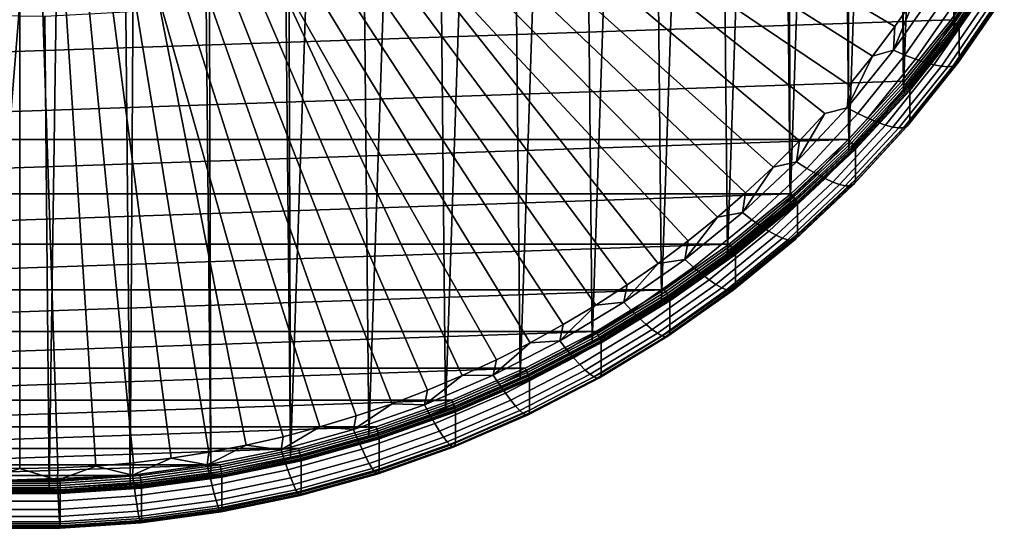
# Model space of a CAD drawing. Header units: metres. Extents: x -24 to 94, y -256 to 25.
# Tile 8 of 195: x 0 to 19, y -256 to -247. Entities that reach past the tile are written whole.
import ezdxf

# ---------------------------------------------------------------- set-up
doc = ezdxf.new("R2010")
doc.units = ezdxf.units.M
doc.layers.add('solid_10_061_003_XXX', color=7, linetype='CONTINUOUS')

msp = doc.modelspace()

# ---------------------------------------------------------------- linework, layer by layer
at = {"layer": 'solid_10_061_003_XXX'}
for points in [[(-2.590719, -255.528259, 296.36322), (-1.578935, -212.25972, 284.76944), (0.000002, -212.206146, 284.755096), (-1.012579, -255.650787, 296.396057)], [(-1.012579, -255.650787, 296.396057), (0.000002, -212.206146, 284.755096), (1.20475, -212.23732, 284.763428), (0.570582, -255.665817, 296.400085)], [(0.570582, -255.665817, 296.400085), (1.20475, -212.23732, 284.763428), (2.404723, -212.330627, 284.788452), (2.150936, -255.573273, 296.375275)], [(3.720643, -255.373596, 296.321777), (2.150936, -255.573273, 296.375275), (2.404723, -212.330627, 284.788452), (3.593129, -212.48497, 284.829803)], [(5.271901, -255.06781, 296.239838), (3.720643, -255.373596, 296.321777), (3.593129, -212.48497, 284.829803), (5.143085, -212.78154, 284.909271)], [(5.143085, -212.78154, 284.909271), (6.670398, -213.183182, 285.016876), (5.271901, -255.06781, 296.239838)], [(8.165121, -213.687698, 285.152069), (6.797029, -254.65741, 296.129883), (5.271901, -255.06781, 296.239838), (6.670398, -213.183182, 285.016876)], [(9.619234, -214.292435, 285.314117), (8.288543, -254.144424, 295.992401), (6.797029, -254.65741, 296.129883), (8.165121, -213.687698, 285.152069)], [(11.025844, -214.994507, 285.502228), (9.739044, -253.531372, 295.828156), (8.288543, -254.144424, 295.992401), (9.619234, -214.292435, 285.314117)], [(12.377852, -215.790375, 285.715485), (11.141331, -252.821304, 295.637878), (9.739044, -253.531372, 295.828156), (11.025844, -214.994507, 285.502228)], [(13.668534, -216.676102, 285.95282), (12.488405, -252.017761, 295.422577), (11.141331, -252.821304, 295.637878), (12.377852, -215.790375, 285.715485)], [(14.891498, -217.647278, 286.213043), (13.773608, -251.124756, 295.183289), (12.488405, -252.017761, 295.422577), (13.668534, -216.676102, 285.95282)], [(14.891498, -217.647278, 286.213043), (14.990636, -250.146622, 294.921204), (13.773608, -251.124756, 295.183289)], [(14.891498, -217.647278, 286.213043), (16.040741, -218.699127, 286.494873), (14.990636, -250.146622, 294.921204)], [(16.040741, -218.699127, 286.494873), (16.133495, -249.088211, 294.637604), (14.990636, -250.146622, 294.921204)], [(16.040741, -218.699127, 286.494873), (17.110594, -219.826462, 286.796936), (16.133495, -249.088211, 294.637604)], [(17.110594, -219.826462, 286.796936), (17.196487, -247.954742, 294.333893), (16.133495, -249.088211, 294.637604)], [(17.110594, -219.826462, 286.796936), (18.095722, -221.023682, 287.117737), (17.196487, -247.954742, 294.333893)], [(18.095722, -221.023682, 287.117737), (18.174276, -246.751953, 294.011597), (17.196487, -247.954742, 294.333893)], [(18.095722, -221.023682, 287.117737), (18.991241, -222.284836, 287.455658), (18.174276, -246.751953, 294.011597)], [(18.991241, -222.284836, 287.455658), (19.062046, -245.485748, 293.672333), (18.174276, -246.751953, 294.011597)], [(19.062046, -245.485748, 293.672333), (18.994102, -236.401688, 327.99057), (18.100704, -237.660675, 328.327911), (18.174276, -246.751953, 294.011597)], [(18.174276, -246.751953, 294.011597), (18.100704, -237.660675, 328.327911), (17.118069, -238.855957, 328.648193), (17.196487, -247.954742, 294.333893)], [(17.196487, -247.954742, 294.333893), (17.118069, -238.855957, 328.648193), (16.050999, -239.981674, 328.949829), (16.133495, -249.088211, 294.637604)], [(16.133495, -249.088211, 294.637604), (16.050999, -239.981674, 328.949829), (14.904696, -241.032333, 329.231354), (14.990636, -250.146622, 294.921204)], [(14.990636, -250.146622, 294.921204), (14.904696, -241.032333, 329.231354), (13.684851, -242.002701, 329.491364), (13.773608, -251.124756, 295.183289)], [(17.028967, -246.67247, 288.739288), (8.699366, -241.741165, 284.179718), (8.941035, -241.379471, 284.082794), (17.440079, -246.07814, 288.580048)], [(16.596113, -247.252289, 288.894653), (8.44193, -242.092743, 284.273926), (8.699366, -241.741165, 284.179718), (17.028967, -246.67247, 288.739288)], [(16.596113, -247.252289, 288.894653), (16.14205, -247.81691, 289.045959), (8.169387, -242.433319, 284.365173), (8.44193, -242.092743, 284.273926)], [(13.773608, -251.124756, 295.183289), (13.684851, -242.002701, 329.491364), (12.397552, -242.887939, 329.728546), (12.488405, -252.017761, 295.422577)], [(15.172725, -248.897446, 289.33548), (7.882055, -242.762497, 284.453369), (8.169387, -242.433319, 284.365173), (15.667369, -248.36554, 289.192963)], [(16.099779, -248.25351, 289.266968), (15.667369, -248.36554, 289.192963), (8.169387, -242.433319, 284.365173), (16.14205, -247.81691, 289.045959)], [(14.6588, -249.411896, 289.473328), (7.580523, -243.079605, 284.53833), (7.882055, -242.762497, 284.453369), (15.172725, -248.897446, 289.33548)], [(12.488405, -252.017761, 295.422577), (12.397552, -242.887939, 329.728546), (11.049155, -243.683701, 329.941772), (11.141331, -252.821304, 295.637878)], [(14.126286, -249.908203, 289.606323), (7.265374, -243.384018, 284.619904), (7.580523, -243.079605, 284.53833), (14.6588, -249.411896, 289.473328)], [(13.57581, -250.385818, 289.734283), (6.937086, -243.675278, 284.697937), (7.265374, -243.384018, 284.619904), (14.126286, -249.908203, 289.606323)], [(13.00799, -250.844193, 289.857117), (6.596297, -243.95282, 284.772308), (6.937086, -243.675278, 284.697937), (13.57581, -250.385818, 289.734283)], [(11.141331, -252.821304, 295.637878), (11.049155, -243.683701, 329.941772), (9.646248, -244.386078, 330.129974), (9.739044, -253.531372, 295.828156)], [(11.823246, -251.700851, 290.086639), (6.2437, -244.216064, 284.842865), (6.596297, -243.95282, 284.772308), (12.423538, -251.28273, 289.974609)], [(13.00799, -250.844193, 289.857117), (12.423538, -251.28273, 289.974609), (6.596297, -243.95282, 284.772308)], [(11.207898, -252.097992, 290.193054), (5.879714, -244.464737, 284.909485), (6.2437, -244.216064, 284.842865), (11.823246, -251.700851, 290.086639)], [(10.578287, -252.473663, 290.293732), (5.50526, -244.698166, 284.972046), (5.879714, -244.464737, 284.909485), (11.207898, -252.097992, 290.193054)], [(9.739044, -253.531372, 295.828156), (9.646248, -244.386078, 330.129974), (8.195708, -244.991638, 330.292236), (8.288543, -254.144424, 295.992401)], [(9.935214, -252.827377, 290.388489), (5.120802, -244.916092, 285.030426), (5.50526, -244.698166, 284.972046), (10.578287, -252.473663, 290.293732)], [(9.27948, -253.158691, 290.477264), (4.727083, -245.118073, 285.084534), (5.120802, -244.916092, 285.030426), (9.935214, -252.827377, 290.388489)], [(8.288543, -254.144424, 295.992401), (8.195708, -244.991638, 330.292236), (6.704743, -245.497375, 330.427765), (6.797029, -254.65741, 296.129883)], [(7.933348, -253.752502, 290.636383), (4.324988, -245.303665, 285.134277), (4.727083, -245.118073, 285.084534), (8.611908, -253.467209, 290.559937)], [(9.27948, -253.158691, 290.477264), (8.611908, -253.467209, 290.559937), (4.727083, -245.118073, 285.084534)], [(-17.166586, -247.739944, 294.069275), (18.123732, -246.541595, 293.748199), (18.991419, -245.28125, 293.410492), (-18.123768, -246.54155, 293.748169)], [(7.244679, -254.014236, 290.706512), (3.914947, -245.472656, 285.179565), (4.324988, -245.303665, 285.134277), (7.933348, -253.752502, 290.636383)], [(18.157381, -246.571091, 293.750946), (19.026875, -245.30864, 293.412659), (18.991419, -245.28125, 293.410492), (18.123732, -246.541595, 293.748199)], [(18.191774, -246.59874, 293.743042), (19.062914, -245.333908, 293.404144), (19.026875, -245.30864, 293.412659), (18.157381, -246.571091, 293.750946)], [(18.222628, -246.626282, 293.725739), (19.095245, -245.359299, 293.386261), (19.062914, -245.333908, 293.404144), (18.191774, -246.59874, 293.743042)], [(18.248392, -246.652344, 293.699921), (19.122244, -245.38356, 293.359955), (19.095245, -245.359299, 293.386261), (18.222628, -246.626282, 293.725739)], [(18.267773, -246.675583, 293.66684), (19.142553, -245.405472, 293.326508), (19.122244, -245.38356, 293.359955), (18.248392, -246.652344, 293.699921)], [(18.279795, -246.69487, 293.628204), (19.155151, -245.42392, 293.287659), (19.142553, -245.405472, 293.326508), (18.267773, -246.675583, 293.66684)], [(19.155151, -245.42392, 293.287659), (18.279795, -246.69487, 293.628204), (18.283751, -246.70932, 293.58609), (19.159307, -245.438095, 293.245453)], [(6.546789, -254.252045, 290.770233), (3.497973, -245.624664, 285.220276), (3.914947, -245.472656, 285.179565), (7.244679, -254.014236, 290.706512)], [(6.797029, -254.65741, 296.129883), (6.704743, -245.497375, 330.427765), (5.180727, -245.900772, 330.535828), (5.271901, -255.06781, 296.239838)], [(19.159409, -246.028397, 291.041809), (19.159307, -245.438095, 293.245453), (18.283751, -246.70932, 293.58609), (18.283855, -247.299637, 291.382446)], [(5.126886, -254.654755, 290.878143), (2.645744, -245.876755, 285.287842), (3.074654, -245.759445, 285.256409), (5.84056, -254.465637, 290.827484)], [(5.84056, -254.465637, 290.827484), (3.074654, -245.759445, 285.256409), (3.497973, -245.624664, 285.220276), (6.546789, -254.252045, 290.770233)], [(2.950326, -255.072952, 290.990204), (1.774535, -246.058121, 285.336426), (2.212141, -245.976364, 285.314514), (3.680845, -254.958603, 290.959564)], [(3.680845, -254.958603, 290.959564), (2.212141, -245.976364, 285.314514), (2.645744, -245.876755, 285.287842), (4.406675, -254.819153, 290.92218)], [(5.126886, -254.654755, 290.878143), (4.406675, -254.819153, 290.92218), (2.645744, -245.876755, 285.287842)], [(5.271901, -255.06781, 296.239838), (5.180727, -245.900772, 330.535828), (3.631188, -246.199829, 330.615967), (3.720643, -255.373596, 296.321777)], [(17.82156, -245.960159, 288.652466), (17.002165, -247.135895, 288.967499), (17.440079, -246.07814, 288.580048)], [(18.052389, -246.039963, 288.809814), (17.223309, -247.232193, 289.129272), (17.002165, -247.135895, 288.967499), (17.82156, -245.960159, 288.652466)], [(-1.47888, -255.225754, 291.031128), (-0.445615, -246.19487, 285.373077), (0, -246.20401, 285.375519), (-0.739889, -255.264008, 291.041382)], [(0.739978, -255.264008, 291.041382), (0.000048, -255.276764, 291.0448), (0, -246.20401, 285.375519), (0.445615, -246.19487, 285.373077)], [(0.739978, -255.264008, 291.041382), (0.445615, -246.19487, 285.373077), (0.890532, -246.167465, 285.365723), (1.478956, -255.225754, 291.031128)], [(1.478956, -255.225754, 291.031128), (0.890532, -246.167465, 285.365723), (1.333663, -246.121872, 285.353516), (2.21605, -255.162033, 291.014069)], [(2.21605, -255.162033, 291.014069), (1.333663, -246.121872, 285.353516), (1.774535, -246.058121, 285.336426), (2.950326, -255.072952, 290.990204)], [(17.002165, -247.135895, 288.967499), (17.028967, -246.67247, 288.739288), (17.440079, -246.07814, 288.580048)], [(18.268019, -246.104874, 288.993164), (17.429888, -247.3125, 289.316772), (17.223309, -247.232193, 289.129272), (18.052389, -246.039963, 288.809814)], [(18.465569, -246.154007, 289.200104), (17.619146, -247.375732, 289.527466), (17.429888, -247.3125, 289.316772), (18.268019, -246.104874, 288.993164)], [(18.642408, -246.186676, 289.427795), (17.788563, -247.421021, 289.758545), (17.619146, -247.375732, 289.527466), (18.465569, -246.154007, 289.200104)], [(18.796177, -246.202438, 289.673187), (17.935875, -247.447754, 290.006866), (17.788563, -247.421021, 289.758545), (18.642408, -246.186676, 289.427795)], [(19.026644, -246.18251, 290.203735), (18.156664, -247.44429, 290.541809), (18.059122, -247.455551, 290.269135), (18.924826, -246.20105, 289.933014)], [(19.100269, -246.147095, 290.48175), (18.2272, -247.414108, 290.821228), (18.156664, -247.44429, 290.541809), (19.026644, -246.18251, 290.203735)], [(19.144724, -246.09523, 290.763306), (18.269787, -247.365417, 291.103638), (18.2272, -247.414108, 290.821228), (19.100269, -246.147095, 290.48175)], [(18.269787, -247.365417, 291.103638), (19.144724, -246.09523, 290.763306), (19.159409, -246.028397, 291.041809), (18.283855, -247.299637, 291.382446)], [(0.000048, -255.276764, 291.0448), (-0.739889, -255.264008, 291.041382), (0, -246.20401, 285.375519)], [(3.720643, -255.373596, 296.321777), (3.631188, -246.199829, 330.615967), (2.06373, -246.393112, 330.667755), (2.150936, -255.573273, 296.375275)], [(18.924826, -246.20105, 289.933014), (18.059122, -247.455551, 290.269135), (17.935875, -247.447754, 290.006866), (18.796177, -246.202438, 289.673187)], [(-16.124636, -248.870453, 294.372192), (17.166546, -247.73999, 294.069305), (18.123732, -246.541595, 293.748199), (-17.166586, -247.739944, 294.069275)], [(0.570582, -255.665817, 296.400085), (0.486065, -246.47966, 330.690948), (-1.093996, -246.45903, 330.685425), (-1.012579, -255.650787, 296.396057)], [(2.150936, -255.573273, 296.375275), (2.06373, -246.393112, 330.667755), (0.486065, -246.47966, 330.690948), (0.570582, -255.665817, 296.400085)], [(17.198267, -247.771454, 294.072571), (18.157381, -246.571091, 293.750946), (18.123732, -246.541595, 293.748199), (17.166546, -247.73999, 294.069305)], [(17.230844, -247.801376, 294.065277), (18.191774, -246.59874, 293.743042), (18.157381, -246.571091, 293.750946), (17.198267, -247.771454, 294.072571)], [(17.002165, -247.135895, 288.967499), (16.596113, -247.252289, 288.894653), (17.028967, -246.67247, 288.739288)], [(17.260067, -247.830963, 294.048523), (18.222628, -246.626282, 293.725739), (18.191774, -246.59874, 293.743042), (17.230844, -247.801376, 294.065277)], [(17.284472, -247.858719, 294.023163), (18.248392, -246.652344, 293.699921), (18.222628, -246.626282, 293.725739), (17.260067, -247.830963, 294.048523)], [(17.302826, -247.883255, 293.990448), (18.267773, -246.675583, 293.66684), (18.248392, -246.652344, 293.699921), (17.284472, -247.858719, 294.023163)], [(17.314215, -247.903336, 293.951996), (18.279795, -246.69487, 293.628204), (18.267773, -246.675583, 293.66684), (17.302826, -247.883255, 293.990448)], [(18.279795, -246.69487, 293.628204), (17.314215, -247.903336, 293.951996), (17.317953, -247.91803, 293.909943), (18.283751, -246.70932, 293.58609)], [(18.283855, -247.299637, 291.382446), (18.283751, -246.70932, 293.58609), (17.317953, -247.91803, 293.909943), (17.31806, -248.508362, 291.706329)], [(17.002165, -247.135895, 288.967499), (16.099779, -248.25351, 289.266968), (16.596113, -247.252289, 288.894653)], [(17.223309, -247.232193, 289.129272), (16.309986, -248.365524, 289.432953), (16.099779, -248.25351, 289.266968), (17.002165, -247.135895, 288.967499)], [(16.099779, -248.25351, 289.266968), (16.14205, -247.81691, 289.045959), (16.596113, -247.252289, 288.894653)], [(17.429888, -247.3125, 289.316772), (16.506348, -248.460526, 289.624359), (16.309986, -248.365524, 289.432953), (17.223309, -247.232193, 289.129272)], [(17.619146, -247.375732, 289.527466), (16.686243, -248.537216, 289.838684), (16.506348, -248.460526, 289.624359), (17.429888, -247.3125, 289.316772)], [(17.304688, -248.573151, 291.427246), (18.269787, -247.365417, 291.103638), (18.283855, -247.299637, 291.382446), (17.31806, -248.508362, 291.706329)], [(17.788563, -247.421021, 289.758545), (16.847277, -248.594543, 290.072968), (16.686243, -248.537216, 289.838684), (17.619146, -247.375732, 289.527466)], [(17.935875, -247.447754, 290.006866), (16.987299, -248.631744, 290.324127), (16.847277, -248.594543, 290.072968), (17.788563, -247.421021, 289.758545)], [(18.059122, -247.455551, 290.269135), (17.104448, -248.6483, 290.588745), (16.987299, -248.631744, 290.324127), (17.935875, -247.447754, 290.006866)], [(18.156664, -247.44429, 290.541809), (17.197163, -248.643967, 290.863281), (17.104448, -248.6483, 290.588745), (18.059122, -247.455551, 290.269135)], [(18.2272, -247.414108, 290.821228), (17.264208, -248.618805, 291.144043), (17.197163, -248.643967, 290.863281), (18.156664, -247.44429, 290.541809)], [(18.269787, -247.365417, 291.103638), (17.304688, -248.573151, 291.427246), (17.264208, -248.618805, 291.144043), (18.2272, -247.414108, 290.821228)], [(-16.124636, -248.870453, 294.372192), (16.12459, -248.870499, 294.372223), (17.166546, -247.73999, 294.069305)], [(16.15427, -248.903824, 294.375977), (17.198267, -247.771454, 294.072571), (17.166546, -247.73999, 294.069305), (16.12459, -248.870499, 294.372223)], [(16.184868, -248.935883, 294.369263), (17.230844, -247.801376, 294.065277), (17.198267, -247.771454, 294.072571), (16.15427, -248.903824, 294.375977)], [(16.212318, -248.967392, 294.353027), (17.260067, -247.830963, 294.048523), (17.230844, -247.801376, 294.065277), (16.184868, -248.935883, 294.369263)], [(16.235239, -248.99675, 294.328094), (17.284472, -247.858719, 294.023163), (17.260067, -247.830963, 294.048523), (16.212318, -248.967392, 294.353027)], [(16.252481, -249.022491, 294.295685), (17.302826, -247.883255, 293.990448), (17.284472, -247.858719, 294.023163), (16.235239, -248.99675, 294.328094)], [(16.263176, -249.04332, 294.257446), (17.314215, -247.903336, 293.951996), (17.302826, -247.883255, 293.990448), (16.252481, -249.022491, 294.295685)], [(17.314215, -247.903336, 293.951996), (16.263176, -249.04332, 294.257446), (16.266684, -249.058258, 294.215485), (17.317953, -247.91803, 293.909943)], [(17.31806, -248.508362, 291.706329), (17.317953, -247.91803, 293.909943), (16.266684, -249.058258, 294.215485), (16.266788, -249.648605, 292.011841)], [(16.099779, -248.25351, 289.266968), (15.118811, -249.307526, 289.549408), (15.667369, -248.36554, 289.192963)], [(16.309986, -248.365524, 289.432953), (15.316889, -249.434433, 289.71936), (15.118811, -249.307526, 289.549408), (16.099779, -248.25351, 289.266968)], [(15.118811, -249.307526, 289.549408), (15.172725, -248.897446, 289.33548), (15.667369, -248.36554, 289.192963)], [(16.506348, -248.460526, 289.624359), (15.501921, -249.543335, 289.91452), (15.316889, -249.434433, 289.71936), (16.309986, -248.365524, 289.432953)], [(16.686243, -248.537216, 289.838684), (15.671435, -249.632751, 290.132233), (15.501921, -249.543335, 289.91452), (16.506348, -248.460526, 289.624359)], [(16.847277, -248.594543, 290.072968), (15.823175, -249.701477, 290.369568), (15.671435, -249.632751, 290.132233), (16.686243, -248.537216, 289.838684)], [(16.987299, -248.631744, 290.324127), (15.955117, -249.748596, 290.623383), (15.823175, -249.701477, 290.369568), (16.847277, -248.594543, 290.072968)], [(17.104448, -248.6483, 290.588745), (16.065506, -249.773438, 290.890228), (15.955117, -249.748596, 290.623383), (16.987299, -248.631744, 290.324127)], [(17.197163, -248.643967, 290.863281), (16.15287, -249.775665, 291.166504), (16.065506, -249.773438, 290.890228), (17.104448, -248.6483, 290.588745)], [(17.264208, -248.618805, 291.144043), (16.216043, -249.755234, 291.448547), (16.15287, -249.775665, 291.166504), (17.197163, -248.643967, 290.863281)], [(17.304688, -248.573151, 291.427246), (16.254189, -249.712448, 291.732513), (16.216043, -249.755234, 291.448547), (17.264208, -248.618805, 291.144043)], [(16.254189, -249.712448, 291.732513), (17.304688, -248.573151, 291.427246), (17.31806, -248.508362, 291.706329), (16.266788, -249.648605, 292.011841)], [(-16.124636, -248.870453, 294.372192), (-15.003083, -249.927475, 294.655426), (16.12459, -248.870499, 294.372223)], [(-15.003083, -249.927475, 294.655426), (15.003036, -249.927521, 294.655457), (16.12459, -248.870499, 294.372223)], [(15.03054, -249.96257, 294.659668), (16.15427, -248.903824, 294.375977), (16.12459, -248.870499, 294.372223), (15.003036, -249.927521, 294.655457)], [(15.118811, -249.307526, 289.549408), (14.6588, -249.411896, 289.473328), (15.172725, -248.897446, 289.33548)], [(15.059011, -249.996658, 294.653503), (16.184868, -248.935883, 294.369263), (16.15427, -248.903824, 294.375977), (15.03054, -249.96257, 294.659668)], [(15.08455, -250.029953, 294.637756), (16.212318, -248.967392, 294.353027), (16.184868, -248.935883, 294.369263), (15.059011, -249.996658, 294.653503)], [(15.105877, -250.060822, 294.61322), (16.235239, -248.99675, 294.328094), (16.212318, -248.967392, 294.353027), (15.08455, -250.029953, 294.637756)], [(15.121919, -250.087692, 294.581116), (16.252481, -249.022491, 294.295685), (16.235239, -248.99675, 294.328094), (15.105877, -250.060822, 294.61322)], [(15.131869, -250.109222, 294.54306), (16.263176, -249.04332, 294.257446), (16.252481, -249.022491, 294.295685), (15.121919, -250.087692, 294.581116)], [(16.263176, -249.04332, 294.257446), (15.131869, -250.109222, 294.54306), (15.135127, -250.124374, 294.501129), (16.266684, -249.058258, 294.215485)], [(16.266788, -249.648605, 292.011841), (16.266684, -249.058258, 294.215485), (15.135127, -250.124374, 294.501129), (15.13523, -250.714737, 292.297516)], [(15.118811, -249.307526, 289.549408), (14.064046, -250.292816, 289.813416), (14.6588, -249.411896, 289.473328)], [(15.316889, -249.434433, 289.71936), (14.248877, -250.43367, 289.987091), (14.064046, -250.292816, 289.813416), (15.118811, -249.307526, 289.549408)], [(14.064046, -250.292816, 289.813416), (14.126286, -249.908203, 289.606323), (14.6588, -249.411896, 289.473328)], [(15.501921, -249.543335, 289.91452), (14.421532, -250.555603, 290.18576), (14.248877, -250.43367, 289.987091), (15.316889, -249.434433, 289.71936)], [(15.671435, -249.632751, 290.132233), (14.579706, -250.656967, 290.406677), (14.421532, -250.555603, 290.18576), (15.501921, -249.543335, 289.91452)], [(15.823175, -249.701477, 290.369568), (14.721296, -250.736389, 290.646881), (14.579706, -250.656967, 290.406677), (15.671435, -249.632751, 290.132233)], [(15.955117, -249.748596, 290.623383), (14.84441, -250.792786, 290.903168), (14.721296, -250.736389, 290.646881), (15.823175, -249.701477, 290.369568)], [(16.065506, -249.773438, 290.890228), (14.947413, -250.825394, 291.172089), (14.84441, -250.792786, 290.903168), (15.955117, -249.748596, 290.623383)], [(16.15287, -249.775665, 291.166504), (15.028933, -250.833771, 291.450043), (14.947413, -250.825394, 291.172089), (16.065506, -249.773438, 290.890228)], [(16.216043, -249.755234, 291.448547), (15.08788, -250.81781, 291.733246), (15.028933, -250.833771, 291.450043), (16.15287, -249.775665, 291.166504)], [(16.254189, -249.712448, 291.732513), (15.123472, -250.777695, 292.017944), (15.08788, -250.81781, 291.733246), (16.216043, -249.755234, 291.448547)], [(15.123472, -250.777695, 292.017944), (16.254189, -249.712448, 291.732513), (16.266788, -249.648605, 292.011841), (15.13523, -250.714737, 292.297516)], [(-15.003083, -249.927475, 294.655426), (-13.807462, -250.905807, 294.917572), (15.003036, -249.927521, 294.655457)], [(-13.807462, -250.905807, 294.917572), (13.807411, -250.905853, 294.917572), (15.003036, -249.927521, 294.655457)], [(14.064046, -250.292816, 289.813416), (13.57581, -250.385818, 289.734283), (14.126286, -249.908203, 289.606323)], [(13.832624, -250.94252, 294.922241), (15.03054, -249.96257, 294.659668), (15.003036, -249.927521, 294.655457), (13.807411, -250.905853, 294.917572)], [(13.858826, -250.978455, 294.916565), (15.059011, -249.996658, 294.653503), (15.03054, -249.96257, 294.659668), (13.832624, -250.94252, 294.922241)], [(13.88233, -251.013412, 294.901276), (15.08455, -250.029953, 294.637756), (15.059011, -249.996658, 294.653503), (13.858826, -250.978455, 294.916565)], [(13.901957, -251.04567, 294.877106), (15.105877, -250.060822, 294.61322), (15.08455, -250.029953, 294.637756), (13.88233, -251.013412, 294.901276)], [(13.916719, -251.073593, 294.845276), (15.121919, -250.087692, 294.581116), (15.105877, -250.060822, 294.61322), (13.901957, -251.04567, 294.877106)], [(13.925878, -251.095764, 294.807404), (15.131869, -250.109222, 294.54306), (15.121919, -250.087692, 294.581116), (13.916719, -251.073593, 294.845276)], [(15.131869, -250.109222, 294.54306), (13.925878, -251.095764, 294.807404), (13.92887, -251.11113, 294.765533), (15.135127, -250.124374, 294.501129)], [(13.928969, -251.701492, 292.56192), (15.13523, -250.714737, 292.297516), (15.135127, -250.124374, 294.501129), (13.92887, -251.11113, 294.765533)], [(14.064046, -250.292816, 289.813416), (12.940634, -251.204559, 290.057709), (13.57581, -250.385818, 289.734283)], [(14.248877, -250.43367, 289.987091), (13.111171, -251.358368, 290.234863), (12.940634, -251.204559, 290.057709), (14.064046, -250.292816, 289.813416)], [(12.940634, -251.204559, 290.057709), (13.00799, -250.844193, 289.857117), (13.57581, -250.385818, 289.734283)], [(14.421532, -250.555603, 290.18576), (13.270473, -251.492401, 290.436768), (13.111171, -251.358368, 290.234863), (14.248877, -250.43367, 289.987091)], [(14.579706, -250.656967, 290.406677), (13.416414, -251.604843, 290.660645), (13.270473, -251.492401, 290.436768), (14.421532, -250.555603, 290.18576)], [(14.721296, -250.736389, 290.646881), (13.547052, -251.694168, 290.903534), (13.416414, -251.604843, 290.660645), (14.579706, -250.656967, 290.406677)], [(14.84441, -250.792786, 290.903168), (13.660645, -251.759186, 291.162109), (13.547052, -251.694168, 290.903534), (14.721296, -250.736389, 290.646881)], [(14.947413, -250.825394, 291.172089), (13.75568, -251.799011, 291.432983), (13.660645, -251.759186, 291.162109), (14.84441, -250.792786, 290.903168)], [(15.123472, -250.777695, 292.017944), (13.918121, -251.763626, 292.282135), (13.885283, -251.801254, 291.996765), (15.08788, -250.81781, 291.733246)], [(13.918121, -251.763626, 292.282135), (15.123472, -250.777695, 292.017944), (15.13523, -250.714737, 292.297516), (13.928969, -251.701492, 292.56192)], [(-13.807462, -250.905807, 294.917572), (-12.543668, -251.800629, 295.157349), (13.807411, -250.905853, 294.917572)], [(-12.543668, -251.800629, 295.157349), (12.543614, -251.800659, 295.157349), (13.807411, -250.905853, 294.917572)], [(12.940634, -251.204559, 290.057709), (12.423538, -251.28273, 289.974609), (13.00799, -250.844193, 289.857117)], [(12.566436, -251.838791, 295.162415), (13.832624, -250.94252, 294.922241), (13.807411, -250.905853, 294.917572), (12.543614, -251.800659, 295.157349)], [(12.590239, -251.876419, 295.157196), (13.858826, -250.978455, 294.916565), (13.832624, -250.94252, 294.922241), (12.566436, -251.838791, 295.162415)], [(12.611591, -251.912918, 295.142273), (13.88233, -251.013412, 294.901276), (13.858826, -250.978455, 294.916565), (12.590239, -251.876419, 295.157196)], [(15.028933, -250.833771, 291.450043), (13.830894, -251.813095, 291.712433), (13.75568, -251.799011, 291.432983), (14.947413, -250.825394, 291.172089)], [(15.08788, -250.81781, 291.733246), (13.885283, -251.801254, 291.996765), (13.830894, -251.813095, 291.712433), (15.028933, -250.833771, 291.450043)], [(12.629421, -251.946442, 295.118469), (13.901957, -251.04567, 294.877106), (13.88233, -251.013412, 294.901276), (12.611591, -251.912918, 295.142273)], [(12.642833, -251.975311, 295.086884), (13.916719, -251.073593, 294.845276), (13.901957, -251.04567, 294.877106), (12.629421, -251.946442, 295.118469)], [(12.651152, -251.998077, 295.049164), (13.925878, -251.095764, 294.807404), (13.916719, -251.073593, 294.845276), (12.642833, -251.975311, 295.086884)], [(13.925878, -251.095764, 294.807404), (12.651152, -251.998077, 295.049164), (12.653867, -252.013626, 295.007355), (13.92887, -251.11113, 294.765533)], [(12.65396, -252.604019, 292.803741), (13.928969, -251.701492, 292.56192), (13.92887, -251.11113, 294.765533), (12.653867, -252.013626, 295.007355)], [(12.940634, -251.204559, 290.057709), (11.754058, -252.038315, 290.281097), (12.423538, -251.28273, 289.974609)], [(13.111171, -251.358368, 290.234863), (11.909337, -252.203995, 290.461456), (11.754058, -252.038315, 290.281097), (12.940634, -251.204559, 290.057709)], [(11.754058, -252.038315, 290.281097), (11.823246, -251.700851, 290.086639), (12.423538, -251.28273, 289.974609)], [(13.270473, -251.492401, 290.436768), (12.054386, -252.349121, 290.666321), (11.909337, -252.203995, 290.461456), (13.111171, -251.358368, 290.234863)], [(13.416414, -251.604843, 290.660645), (12.187269, -252.47171, 290.892914), (12.054386, -252.349121, 290.666321), (13.270473, -251.492401, 290.436768)], [(11.754058, -252.038315, 290.281097), (11.207898, -252.097992, 290.193054), (11.823246, -251.700851, 290.086639)], [(13.547052, -251.694168, 290.903534), (12.306218, -252.570129, 291.138245), (12.187269, -252.47171, 290.892914), (13.416414, -251.604843, 290.660645)], [(13.660645, -251.759186, 291.162109), (12.409646, -252.643051, 291.398956), (12.306218, -252.570129, 291.138245), (13.547052, -251.694168, 290.903534)], [(12.644083, -252.66539, 292.523773), (13.918121, -251.763626, 292.282135), (13.928969, -251.701492, 292.56192), (12.65396, -252.604019, 292.803741)], [(-12.543668, -251.800629, 295.157349), (-11.217933, -252.607513, 295.373535), (12.543614, -251.800659, 295.157349)], [(-11.217933, -252.607513, 295.373535), (11.217878, -252.607544, 295.373566), (12.543614, -251.800659, 295.157349)], [(11.238224, -252.646988, 295.378967), (12.566436, -251.838791, 295.162415), (12.543614, -251.800659, 295.157349), (11.217878, -252.607544, 295.373566)], [(11.25951, -252.686157, 295.374146), (12.590239, -251.876419, 295.157196), (12.566436, -251.838791, 295.162415), (11.238224, -252.646988, 295.378967)], [(11.278605, -252.724014, 295.359619), (12.611591, -251.912918, 295.142273), (12.590239, -251.876419, 295.157196), (11.25951, -252.686157, 295.374146)], [(11.294551, -252.758698, 295.33609), (12.629421, -251.946442, 295.118469), (12.611591, -251.912918, 295.142273), (11.278605, -252.724014, 295.359619)], [(13.75568, -251.799011, 291.432983), (12.496178, -252.689484, 291.67157), (12.409646, -252.643051, 291.398956), (13.660645, -251.759186, 291.162109)], [(13.830894, -251.813095, 291.712433), (12.564661, -252.708786, 291.952454), (12.496178, -252.689484, 291.67157), (13.75568, -251.799011, 291.432983)], [(13.885283, -251.801254, 291.996765), (12.614182, -252.700729, 292.237793), (12.564661, -252.708786, 291.952454), (13.830894, -251.813095, 291.712433)], [(13.918121, -251.763626, 292.282135), (12.644083, -252.66539, 292.523773), (12.614182, -252.700729, 292.237793), (13.885283, -251.801254, 291.996765)], [(11.754058, -252.038315, 290.281097), (10.51011, -252.790024, 290.482513), (11.207898, -252.097992, 290.193054)], [(11.909337, -252.203995, 290.461456), (10.649254, -252.966415, 290.665741), (10.51011, -252.790024, 290.482513), (11.754058, -252.038315, 290.281097)], [(10.51011, -252.790024, 290.482513), (10.578287, -252.473663, 290.293732), (11.207898, -252.097992, 290.193054)], [(11.306544, -252.788422, 295.304749), (12.642833, -251.975311, 295.086884), (12.629421, -251.946442, 295.118469), (11.294551, -252.758698, 295.33609)], [(11.313984, -252.811722, 295.267181), (12.651152, -251.998077, 295.049164), (12.642833, -251.975311, 295.086884), (11.306544, -252.788422, 295.304749)], [(12.651152, -251.998077, 295.049164), (11.313984, -252.811722, 295.267181), (11.31641, -252.827438, 295.225433), (12.653867, -252.013626, 295.007355)], [(11.316496, -253.417847, 293.02182), (12.65396, -252.604019, 292.803741), (12.653867, -252.013626, 295.007355), (11.31641, -252.827438, 295.225433)], [(12.054386, -252.349121, 290.666321), (10.77923, -253.121552, 290.873291), (10.649254, -252.966415, 290.665741), (11.909337, -252.203995, 290.461456)], [(10.51011, -252.790024, 290.482513), (9.935214, -252.827377, 290.388489), (10.578287, -252.473663, 290.293732)], [(12.187269, -252.47171, 290.892914), (10.898304, -253.253326, 291.102356), (10.77923, -253.121552, 290.873291), (12.054386, -252.349121, 290.666321)], [(12.306218, -252.570129, 291.138245), (11.004892, -253.359955, 291.349854), (10.898304, -253.253326, 291.102356), (12.187269, -252.47171, 290.892914)], [(-11.217933, -252.607513, 295.373535), (-9.836792, -253.322495, 295.565125), (11.217878, -252.607544, 295.373566)], [(-9.836792, -253.322495, 295.565125), (9.836734, -253.322525, 295.565125), (11.217878, -252.607544, 295.373566)], [(9.854543, -253.363113, 295.570862), (11.238224, -252.646988, 295.378967), (11.217878, -252.607544, 295.373566), (9.836734, -253.322525, 295.565125)], [(9.873209, -253.403641, 295.566406), (11.25951, -252.686157, 295.374146), (11.238224, -252.646988, 295.378967), (9.854543, -253.363113, 295.570862)], [(9.889953, -253.442719, 295.552185), (11.278605, -252.724014, 295.359619), (11.25951, -252.686157, 295.374146), (9.873209, -253.403641, 295.566406)], [(12.409646, -252.643051, 291.398956), (11.097571, -253.440002, 291.612488), (11.004892, -253.359955, 291.349854), (12.306218, -252.570129, 291.138245)], [(12.496178, -252.689484, 291.67157), (11.17511, -253.492416, 291.886719), (11.097571, -253.440002, 291.612488), (12.409646, -252.643051, 291.398956)], [(12.564661, -252.708786, 291.952454), (11.236476, -253.516449, 292.168854), (11.17511, -253.492416, 291.886719), (12.496178, -252.689484, 291.67157)], [(12.614182, -252.700729, 292.237793), (11.280851, -253.51181, 292.455109), (11.236476, -253.516449, 292.168854), (12.564661, -252.708786, 291.952454)], [(12.644083, -252.66539, 292.523773), (11.307645, -253.478546, 292.741638), (11.280851, -253.51181, 292.455109), (12.614182, -252.700729, 292.237793)], [(11.307645, -253.478546, 292.741638), (12.644083, -252.66539, 292.523773), (12.65396, -252.604019, 292.803741), (11.316496, -253.417847, 293.02182)], [(10.51011, -252.790024, 290.482513), (9.214862, -253.455978, 290.66098), (9.935214, -252.827377, 290.388489)], [(10.649254, -252.966415, 290.665741), (9.337084, -253.641907, 290.846741), (9.214862, -253.455978, 290.66098), (10.51011, -252.790024, 290.482513)], [(9.214862, -253.455978, 290.66098), (9.27948, -253.158691, 290.477264), (9.935214, -252.827377, 290.388489)], [(9.903934, -253.478409, 295.528931), (11.294551, -252.758698, 295.33609), (11.278605, -252.724014, 295.359619), (9.889953, -253.442719, 295.552185)], [(9.914452, -253.508896, 295.497803), (11.306544, -252.788422, 295.304749), (11.294551, -252.758698, 295.33609), (9.903934, -253.478409, 295.528931)], [(9.920975, -253.532684, 295.460358), (11.313984, -252.811722, 295.267181), (11.306544, -252.788422, 295.304749), (9.914452, -253.508896, 295.497803)], [(11.313984, -252.811722, 295.267181), (9.920975, -253.532684, 295.460358), (9.9231, -253.548538, 295.41864), (11.31641, -252.827438, 295.225433)], [(9.923177, -254.138947, 293.215027), (11.316496, -253.417847, 293.02182), (11.31641, -252.827438, 295.225433), (9.9231, -253.548538, 295.41864)], [(10.77923, -253.121552, 290.873291), (9.451253, -253.805923, 291.056671), (9.337084, -253.641907, 290.846741), (10.649254, -252.966415, 290.665741)], [(9.214862, -253.455978, 290.66098), (8.611908, -253.467209, 290.559937), (9.27948, -253.158691, 290.477264)], [(10.898304, -253.253326, 291.102356), (9.555846, -253.945831, 291.287903), (9.451253, -253.805923, 291.056671), (10.77923, -253.121552, 290.873291)], [(11.004892, -253.359955, 291.349854), (9.64947, -254.059753, 291.537384), (9.555846, -253.945831, 291.287903), (10.898304, -253.253326, 291.102356)], [(-9.836792, -253.322495, 295.565125), (-8.407068, -253.942017, 295.73114), (9.836734, -253.322525, 295.565125)], [(-8.407068, -253.942017, 295.73114), (8.40701, -253.942047, 295.73114), (9.836734, -253.322525, 295.565125)], [(9.214862, -253.455978, 290.66098), (7.874635, -254.032974, 290.815582), (8.611908, -253.467209, 290.559937)], [(9.337084, -253.641907, 290.846741), (7.979245, -254.227158, 291.003571), (7.874635, -254.032974, 290.815582), (9.214862, -253.455978, 290.66098)], [(7.874635, -254.032974, 290.815582), (7.933348, -253.752502, 290.636383), (8.611908, -253.467209, 290.559937)], [(8.422223, -253.983643, 295.737122), (9.854543, -253.363113, 295.570862), (9.836734, -253.322525, 295.565125), (8.40701, -253.942047, 295.73114)], [(8.438176, -254.02533, 295.732971), (9.873209, -253.403641, 295.566406), (9.854543, -253.363113, 295.570862), (8.422223, -253.983643, 295.737122)], [(8.452486, -254.06546, 295.719055), (9.889953, -253.442719, 295.552185), (9.873209, -253.403641, 295.566406), (8.438176, -254.02533, 295.732971)], [(8.464436, -254.102036, 295.696045), (9.903934, -253.478409, 295.528931), (9.889953, -253.442719, 295.552185), (8.452486, -254.06546, 295.719055)], [(8.473424, -254.133194, 295.66507), (9.914452, -253.508896, 295.497803), (9.903934, -253.478409, 295.528931), (8.464436, -254.102036, 295.696045)], [(11.097571, -253.440002, 291.612488), (9.730878, -254.146149, 291.801697), (9.64947, -254.059753, 291.537384), (11.004892, -253.359955, 291.349854)], [(11.17511, -253.492416, 291.886719), (9.798986, -254.203857, 292.077362), (9.730878, -254.146149, 291.801697), (11.097571, -253.440002, 291.612488)], [(11.307645, -253.478546, 292.741638), (9.915402, -254.199051, 292.934692), (9.891868, -254.230484, 292.647675), (11.280851, -253.51181, 292.455109)], [(9.915402, -254.199051, 292.934692), (11.307645, -253.478546, 292.741638), (11.316496, -253.417847, 293.02182), (9.923177, -254.138947, 293.215027)], [(9.451253, -253.805923, 291.056671), (8.076962, -254.398895, 291.215546), (7.979245, -254.227158, 291.003571), (9.337084, -253.641907, 290.846741)], [(8.478999, -254.157379, 295.627747), (9.920975, -253.532684, 295.460358), (9.914452, -253.508896, 295.497803), (8.473424, -254.133194, 295.66507)], [(9.920975, -253.532684, 295.460358), (8.478999, -254.157379, 295.627747), (8.480813, -254.17337, 295.58606), (9.9231, -253.548538, 295.41864)], [(8.480881, -254.763794, 293.382446), (9.923177, -254.138947, 293.215027), (9.9231, -253.548538, 295.41864), (8.480813, -254.17337, 295.58606)], [(11.236476, -253.516449, 292.168854), (9.852889, -254.232101, 292.360596), (9.798986, -254.203857, 292.077362), (11.17511, -253.492416, 291.886719)], [(11.280851, -253.51181, 292.455109), (9.891868, -254.230484, 292.647675), (9.852889, -254.232101, 292.360596), (11.236476, -253.516449, 292.168854)], [(7.874635, -254.032974, 290.815582), (7.244679, -254.014236, 290.706512), (7.933348, -253.752502, 290.636383)], [(9.555846, -253.945831, 291.287903), (8.166484, -254.545868, 291.4487), (8.076962, -254.398895, 291.215546), (9.451253, -253.805923, 291.056671)], [(-8.407068, -253.942017, 295.73114), (-6.935854, -254.463028, 295.870728), (8.40701, -253.942047, 295.73114)], [(-6.935854, -254.463028, 295.870728), (6.935793, -254.463058, 295.870728), (8.40701, -253.942047, 295.73114)], [(6.495972, -254.518158, 290.945587), (6.546789, -254.252045, 290.770233), (7.244679, -254.014236, 290.706512)], [(7.874635, -254.032974, 290.815582), (6.495972, -254.518158, 290.945587), (7.244679, -254.014236, 290.706512)], [(7.979245, -254.227158, 291.003571), (6.582379, -254.719299, 291.135437), (6.495972, -254.518158, 290.945587), (7.874635, -254.032974, 290.815582)], [(6.948335, -254.505493, 295.876953), (8.422223, -253.983643, 295.737122), (8.40701, -253.942047, 295.73114), (6.935793, -254.463058, 295.870728)], [(6.961495, -254.548172, 295.873077), (8.438176, -254.02533, 295.732971), (8.422223, -253.983643, 295.737122), (6.948335, -254.505493, 295.876953)], [(6.973301, -254.589188, 295.859375), (8.452486, -254.06546, 295.719055), (8.438176, -254.02533, 295.732971), (6.961495, -254.548172, 295.873077)], [(9.64947, -254.059753, 291.537384), (8.246617, -254.666107, 291.69986), (8.166484, -254.545868, 291.4487), (9.555846, -253.945831, 291.287903)], [(8.076962, -254.398895, 291.215546), (6.663094, -254.897522, 291.349152), (6.582379, -254.719299, 291.135437), (7.979245, -254.227158, 291.003571)], [(6.98316, -254.626495, 295.836578), (8.464436, -254.102036, 295.696045), (8.452486, -254.06546, 295.719055), (6.973301, -254.589188, 295.859375)], [(6.990574, -254.658218, 295.805756), (8.473424, -254.133194, 295.66507), (8.464436, -254.102036, 295.696045), (6.98316, -254.626495, 295.836578)], [(6.995173, -254.682739, 295.768524), (8.478999, -254.157379, 295.627747), (8.473424, -254.133194, 295.66507), (6.990574, -254.658218, 295.805756)], [(8.478999, -254.157379, 295.627747), (6.995173, -254.682739, 295.768524), (6.996669, -254.698837, 295.726868), (8.480813, -254.17337, 295.58606)], [(6.996726, -255.289276, 293.523254), (8.480881, -254.763794, 293.382446), (8.480813, -254.17337, 295.58606), (6.996669, -254.698837, 295.726868)], [(9.730878, -254.146149, 291.801697), (8.316293, -254.757996, 291.965637), (8.246617, -254.666107, 291.69986), (9.64947, -254.059753, 291.537384)], [(9.798986, -254.203857, 292.077362), (8.374587, -254.820312, 292.242523), (8.316293, -254.757996, 291.965637), (9.730878, -254.146149, 291.801697)], [(9.852889, -254.232101, 292.360596), (8.420722, -254.852188, 292.526764), (8.374587, -254.820312, 292.242523), (9.798986, -254.203857, 292.077362)], [(9.891868, -254.230484, 292.647675), (8.454083, -254.85321, 292.814545), (8.420722, -254.852188, 292.526764), (9.852889, -254.232101, 292.360596)], [(9.915402, -254.199051, 292.934692), (8.474227, -254.823364, 293.10199), (8.454083, -254.85321, 292.814545), (9.891868, -254.230484, 292.647675)], [(8.474227, -254.823364, 293.10199), (9.915402, -254.199051, 292.934692), (9.923177, -254.138947, 293.215027), (8.480881, -254.763794, 293.382446)], [(6.495972, -254.518158, 290.945587), (5.84056, -254.465637, 290.827484), (6.546789, -254.252045, 290.770233)], [(8.166484, -254.545868, 291.4487), (6.737037, -255.050461, 291.583893), (6.663094, -254.897522, 291.349152), (8.076962, -254.398895, 291.215546)], [(-6.935854, -254.463028, 295.870728), (-5.430408, -254.882965, 295.983246), (6.935793, -254.463058, 295.870728)], [(-5.430408, -254.882965, 295.983246), (5.430345, -254.88298, 295.983246), (6.935793, -254.463058, 295.870728)], [(5.085601, -254.90918, 291.050354), (5.126886, -254.654755, 290.878143), (5.84056, -254.465637, 290.827484)], [(6.495972, -254.518158, 290.945587), (5.085601, -254.90918, 291.050354), (5.84056, -254.465637, 290.827484)], [(6.582379, -254.719299, 291.135437), (5.153318, -255.115936, 291.241699), (5.085601, -254.90918, 291.050354), (6.495972, -254.518158, 290.945587)], [(5.440151, -254.926086, 295.989655), (6.948335, -254.505493, 295.876953), (6.935793, -254.463058, 295.870728), (5.430345, -254.88298, 295.983246)], [(5.450455, -254.969574, 295.985992), (6.961495, -254.548172, 295.873077), (6.948335, -254.505493, 295.876953), (5.440151, -254.926086, 295.989655)], [(5.459698, -255.011307, 295.972504), (6.973301, -254.589188, 295.859375), (6.961495, -254.548172, 295.873077), (5.450455, -254.969574, 295.985992)], [(5.467416, -255.04921, 295.949829), (6.98316, -254.626495, 295.836578), (6.973301, -254.589188, 295.859375), (5.459698, -255.011307, 295.972504)], [(5.473222, -255.081375, 295.919159), (6.990574, -254.658218, 295.805756), (6.98316, -254.626495, 295.836578), (5.467416, -255.04921, 295.949829)], [(8.246617, -254.666107, 291.69986), (6.803226, -255.176025, 291.836487), (6.737037, -255.050461, 291.583893), (8.166484, -254.545868, 291.4487)], [(3.650408, -255.204132, 291.129395), (3.680845, -254.958603, 290.959564), (4.406675, -254.819153, 290.92218)], [(5.085601, -254.90918, 291.050354), (3.650408, -255.204132, 291.129395), (4.406675, -254.819153, 290.92218)], [(5.085601, -254.90918, 291.050354), (4.406675, -254.819153, 290.92218), (5.126886, -254.654755, 290.878143)], [(6.663094, -254.897522, 291.349152), (5.216573, -255.299408, 291.456848), (5.153318, -255.115936, 291.241699), (6.582379, -254.719299, 291.135437)], [(5.476822, -255.106186, 295.881989), (6.995173, -254.682739, 295.768524), (6.990574, -254.658218, 295.805756), (5.473222, -255.081375, 295.919159)], [(6.995173, -254.682739, 295.768524), (5.476822, -255.106186, 295.881989), (5.477993, -255.12236, 295.840332), (6.996669, -254.698837, 295.726868)], [(5.478038, -255.712799, 293.636749), (6.996726, -255.289276, 293.523254), (6.996669, -254.698837, 295.726868), (5.477993, -255.12236, 295.840332)], [(8.316293, -254.757996, 291.965637), (6.860778, -255.272552, 292.103516), (6.803226, -255.176025, 291.836487), (8.246617, -254.666107, 291.69986)], [(8.374587, -254.820312, 292.242523), (6.908928, -255.33873, 292.381439), (6.860778, -255.272552, 292.103516), (8.316293, -254.757996, 291.965637)], [(6.99123, -255.348404, 293.242676), (8.474227, -254.823364, 293.10199), (8.480881, -254.763794, 293.382446), (6.996726, -255.289276, 293.523254)], [(-5.430408, -254.882965, 295.983246), (-3.898152, -255.199738, 296.068115), (5.430345, -254.88298, 295.983246)], [(-3.898152, -255.199738, 296.068115), (3.89809, -255.199738, 296.068146), (5.430345, -254.88298, 295.983246)], [(3.650408, -255.204132, 291.129395), (2.950326, -255.072952, 290.990204), (3.680845, -254.958603, 290.959564)], [(5.153318, -255.115936, 291.241699), (3.699052, -255.415115, 291.321869), (3.650408, -255.204132, 291.129395), (5.085601, -254.90918, 291.050354)], [(3.905116, -255.243378, 296.074646), (5.440151, -254.926086, 295.989655), (5.430345, -254.88298, 295.983246), (3.89809, -255.199738, 296.068146)], [(3.912512, -255.28746, 296.071167), (5.450455, -254.969574, 295.985992), (5.440151, -254.926086, 295.989655), (3.905116, -255.243378, 296.074646)], [(3.919147, -255.329727, 296.0578), (5.459698, -255.011307, 295.972504), (5.450455, -254.969574, 295.985992), (3.912512, -255.28746, 296.071167)], [(3.924688, -255.368088, 296.035278), (5.467416, -255.04921, 295.949829), (5.459698, -255.011307, 295.972504), (3.919147, -255.329727, 296.0578)], [(6.737037, -255.050461, 291.583893), (5.274522, -255.457138, 291.692871), (5.216573, -255.299408, 291.456848), (6.663094, -254.897522, 291.349152)], [(8.420722, -254.852188, 292.526764), (6.947035, -255.373672, 292.666504), (6.908928, -255.33873, 292.381439), (8.374587, -254.820312, 292.242523)], [(8.454083, -254.85321, 292.814545), (6.974592, -255.376907, 292.954865), (6.947035, -255.373672, 292.666504), (8.420722, -254.852188, 292.526764)], [(8.474227, -254.823364, 293.10199), (6.99123, -255.348404, 293.242676), (6.974592, -255.376907, 292.954865), (8.454083, -254.85321, 292.814545)], [(-3.898152, -255.199738, 296.068115), (-2.346644, -255.411789, 296.124939), (3.89809, -255.199738, 296.068146)], [(-2.346644, -255.411789, 296.124939), (2.346579, -255.411804, 296.124939), (3.89809, -255.199738, 296.068146)], [(2.197396, -255.401566, 291.182281), (1.478956, -255.225754, 291.031128), (2.21605, -255.162033, 291.014069)], [(2.197396, -255.401566, 291.182281), (2.21605, -255.162033, 291.014069), (2.950326, -255.072952, 290.990204)], [(3.650408, -255.204132, 291.129395), (2.197396, -255.401566, 291.182281), (2.950326, -255.072952, 290.990204)], [(2.350806, -255.45578, 296.131561), (3.905116, -255.243378, 296.074646), (3.89809, -255.199738, 296.068146), (2.346579, -255.411804, 296.124939)], [(5.216573, -255.299408, 291.456848), (3.744491, -255.602554, 291.538086), (3.699052, -255.415115, 291.321869), (5.153318, -255.115936, 291.241699)], [(3.928855, -255.400589, 296.004669), (5.473222, -255.081375, 295.919159), (5.467416, -255.04921, 295.949829), (3.924688, -255.368088, 296.035278)], [(3.93144, -255.425613, 295.96756), (5.476822, -255.106186, 295.881989), (5.473222, -255.081375, 295.919159), (3.928855, -255.400589, 296.004669)], [(5.476822, -255.106186, 295.881989), (3.93144, -255.425613, 295.96756), (3.932279, -255.441849, 295.925964), (5.477993, -255.12236, 295.840332)], [(3.932312, -256.032288, 293.722351), (5.478038, -255.712799, 293.636749), (5.477993, -255.12236, 295.840332), (3.932279, -255.441849, 295.925964)], [(6.803226, -255.176025, 291.836487), (5.326394, -255.587006, 291.946594), (5.274522, -255.457138, 291.692871), (6.737037, -255.050461, 291.583893)], [(6.860778, -255.272552, 292.103516), (5.371497, -255.687256, 292.21463), (5.326394, -255.587006, 291.946594), (6.803226, -255.176025, 291.836487)], [(-0.733659, -255.500534, 291.208801), (-0.739889, -255.264008, 291.041382), (0.000048, -255.276764, 291.0448)], [(0.733659, -255.500534, 291.208801), (-0.733659, -255.500534, 291.208801), (0.000048, -255.276764, 291.0448)], [(0.733659, -255.500534, 291.208801), (0.000048, -255.276764, 291.0448), (0.739978, -255.264008, 291.041382)], [(0.733659, -255.500534, 291.208801), (0.739978, -255.264008, 291.041382), (1.478956, -255.225754, 291.031128)], [(2.197396, -255.401566, 291.182281), (0.733659, -255.500534, 291.208801), (1.478956, -255.225754, 291.031128)], [(3.699052, -255.415115, 291.321869), (2.226693, -255.615387, 291.375549), (2.197396, -255.401566, 291.182281), (3.650408, -255.204132, 291.129395)], [(2.355259, -255.500259, 296.128174), (3.912512, -255.28746, 296.071167), (3.905116, -255.243378, 296.074646), (2.350806, -255.45578, 296.131561)], [(2.359253, -255.542892, 296.114929), (3.919147, -255.329727, 296.0578), (3.912512, -255.28746, 296.071167), (2.355259, -255.500259, 296.128174)], [(2.362588, -255.581543, 296.092468), (3.924688, -255.368088, 296.035278), (3.919147, -255.329727, 296.0578), (2.359253, -255.542892, 296.114929)], [(2.365097, -255.614273, 296.06192), (3.928855, -255.400589, 296.004669), (3.924688, -255.368088, 296.035278), (2.362588, -255.581543, 296.092468)], [(5.274522, -255.457138, 291.692871), (3.786118, -255.763901, 291.775055), (3.744491, -255.602554, 291.538086), (5.216573, -255.299408, 291.456848)], [(6.908928, -255.33873, 292.381439), (5.409232, -255.756561, 292.493408), (5.371497, -255.687256, 292.21463), (6.860778, -255.272552, 292.103516)], [(6.947035, -255.373672, 292.666504), (5.439095, -255.793976, 292.779114), (5.409232, -255.756561, 292.493408), (6.908928, -255.33873, 292.381439)], [(6.974592, -255.376907, 292.954865), (5.460691, -255.799011, 293.067963), (5.439095, -255.793976, 292.779114), (6.947035, -255.373672, 292.666504)], [(6.99123, -255.348404, 293.242676), (5.473731, -255.771576, 293.356049), (5.460691, -255.799011, 293.067963), (6.974592, -255.376907, 292.954865)], [(5.473731, -255.771576, 293.356049), (6.99123, -255.348404, 293.242676), (6.996726, -255.289276, 293.523254), (5.478038, -255.712799, 293.636749)], [(-2.346644, -255.411789, 296.124939), (-0.783531, -255.518082, 296.153442), (2.346579, -255.411804, 296.124939)], [(-0.78638, -255.606918, 296.156769), (0.78638, -255.606918, 296.156769), (0.784893, -255.562241, 296.160095), (-0.784894, -255.562241, 296.160095)], [(-0.784894, -255.562241, 296.160095), (0.784893, -255.562241, 296.160095), (0.783468, -255.518082, 296.153442), (-0.783531, -255.518082, 296.153442)], [(-0.783531, -255.518082, 296.153442), (0.783468, -255.518082, 296.153442), (2.346579, -255.411804, 296.124939)], [(0.743443, -255.715775, 291.402435), (-0.743443, -255.715775, 291.402435), (-0.733659, -255.500534, 291.208801), (0.733659, -255.500534, 291.208801)], [(2.226693, -255.615387, 291.375549), (0.743443, -255.715775, 291.402435), (0.733659, -255.500534, 291.208801), (2.197396, -255.401566, 291.182281)], [(0.784893, -255.562241, 296.160095), (2.350806, -255.45578, 296.131561), (2.346579, -255.411804, 296.124939), (0.783468, -255.518082, 296.153442)], [(0.78638, -255.606918, 296.156769), (2.355259, -255.500259, 296.128174), (2.350806, -255.45578, 296.131561), (0.784893, -255.562241, 296.160095)], [(0.787714, -255.649734, 296.143555), (2.359253, -255.542892, 296.114929), (2.355259, -255.500259, 296.128174), (0.78638, -255.606918, 296.156769)], [(0.788827, -255.688538, 296.121124), (2.362588, -255.581543, 296.092468), (2.359253, -255.542892, 296.114929), (0.787714, -255.649734, 296.143555)], [(0.789665, -255.72139, 296.090637), (2.365097, -255.614273, 296.06192), (2.362588, -255.581543, 296.092468), (0.788827, -255.688538, 296.121124)], [(3.744491, -255.602554, 291.538086), (2.254059, -255.805481, 291.592438), (2.226693, -255.615387, 291.375549), (3.699052, -255.415115, 291.321869)], [(2.366652, -255.639435, 296.024872), (3.93144, -255.425613, 295.96756), (3.928855, -255.400589, 296.004669), (2.365097, -255.614273, 296.06192)], [(3.93144, -255.425613, 295.96756), (2.366652, -255.639435, 296.024872), (2.367158, -255.655716, 295.983246), (3.932279, -255.441849, 295.925964)], [(2.367177, -256.246185, 293.779663), (3.932312, -256.032288, 293.722351), (3.932279, -255.441849, 295.925964), (2.367158, -255.655716, 295.983246)], [(5.326394, -255.587006, 291.946594), (3.82338, -255.897018, 292.029663), (3.786118, -255.763901, 291.775055), (5.274522, -255.457138, 291.692871)], [(-0.790359, -256.353363, 293.80838), (0.790359, -256.353363, 293.80838), (0.790353, -255.762924, 296.011993), (-0.790353, -255.762924, 296.011993)], [(0.790184, -255.746613, 296.053558), (-0.790184, -255.746613, 296.053558), (-0.790353, -255.762924, 296.011993), (0.790353, -255.762924, 296.011993)], [(-0.790184, -255.746613, 296.053558), (0.790184, -255.746613, 296.053558), (0.789665, -255.72139, 296.090637), (-0.789665, -255.72139, 296.090637)], [(-0.789665, -255.72139, 296.090637), (0.789665, -255.72139, 296.090637), (0.788827, -255.688538, 296.121124), (-0.788827, -255.688553, 296.121124)], [(-0.788827, -255.688553, 296.121124), (0.788827, -255.688538, 296.121124), (0.787714, -255.649734, 296.143555), (-0.787714, -255.649734, 296.143555)], [(-0.787714, -255.649734, 296.143555), (0.787714, -255.649734, 296.143555), (0.78638, -255.606918, 296.156769), (-0.78638, -255.606918, 296.156769)], [(0.752582, -255.907181, 291.61969), (-0.752582, -255.907181, 291.61969), (-0.743443, -255.715775, 291.402435), (0.743443, -255.715775, 291.402435)], [(2.254059, -255.805481, 291.592438), (0.752582, -255.907181, 291.61969), (0.743443, -255.715775, 291.402435), (2.226693, -255.615387, 291.375549)], [(0.790184, -255.746613, 296.053558), (2.366652, -255.639435, 296.024872), (2.365097, -255.614273, 296.06192), (0.789665, -255.72139, 296.090637)], [(2.366652, -255.639435, 296.024872), (0.790184, -255.746613, 296.053558), (0.790353, -255.762924, 296.011993), (2.367158, -255.655716, 295.983246)], [(0.790359, -256.353363, 293.80838), (2.367177, -256.246185, 293.779663), (2.367158, -255.655716, 295.983246), (0.790353, -255.762924, 296.011993)], [(3.786118, -255.763901, 291.775055), (2.27913, -255.969254, 291.830078), (2.254059, -255.805481, 291.592438), (3.744491, -255.602554, 291.538086)], [(3.82338, -255.897018, 292.029663), (2.301571, -256.104523, 292.085266), (2.27913, -255.969254, 291.830078), (3.786118, -255.763901, 291.775055)], [(5.371497, -255.687256, 292.21463), (3.855779, -256.000092, 292.298462), (3.82338, -255.897018, 292.029663), (5.326394, -255.587006, 291.946594)], [(5.409232, -255.756561, 292.493408), (3.882885, -256.071747, 292.57785), (3.855779, -256.000092, 292.298462), (5.371497, -255.687256, 292.21463)], [(5.439095, -255.793976, 292.779114), (3.904338, -256.111023, 292.864075), (3.882885, -256.071747, 292.57785), (5.409232, -255.756561, 292.493408)], [(5.473731, -255.771576, 293.356049), (3.929218, -256.09079, 293.441589), (3.919851, -256.117401, 293.15329), (5.460691, -255.799011, 293.067963)], [(3.929218, -256.09079, 293.441589), (5.473731, -255.771576, 293.356049), (5.478038, -255.712799, 293.636749), (3.932312, -256.032288, 293.722351)], [(0.760955, -256.072174, 291.857666), (-0.760955, -256.072174, 291.857666), (-0.752582, -255.907181, 291.61969), (0.752582, -255.907181, 291.61969)], [(2.27913, -255.969254, 291.830078), (0.760955, -256.072174, 291.857666), (0.752582, -255.907181, 291.61969), (2.254059, -255.805481, 291.592438)], [(2.301571, -256.104523, 292.085266), (0.76845, -256.208557, 292.113159), (0.760955, -256.072174, 291.857666), (2.27913, -255.969254, 291.830078)], [(3.855779, -256.000092, 292.298462), (2.321084, -256.209503, 292.354584), (2.301571, -256.104523, 292.085266), (3.82338, -255.897018, 292.029663)], [(5.460691, -255.799011, 293.067963), (3.919851, -256.117401, 293.15329), (3.904338, -256.111023, 292.864075), (5.439095, -255.793976, 292.779114)], [(0.76845, -256.208557, 292.113159), (-0.76845, -256.208557, 292.113159), (-0.760955, -256.072174, 291.857666), (0.760955, -256.072174, 291.857666)], [(2.321084, -256.209503, 292.354584), (0.774966, -256.314453, 292.38269), (0.76845, -256.208557, 292.113159), (2.301571, -256.104523, 292.085266)], [(3.882885, -256.071747, 292.57785), (2.33741, -256.282745, 292.634399), (2.321084, -256.209503, 292.354584), (3.855779, -256.000092, 292.298462)], [(3.904338, -256.111023, 292.864075), (2.35033, -256.323273, 292.920929), (2.33741, -256.282745, 292.634399), (3.882885, -256.071747, 292.57785)], [(3.919851, -256.117401, 293.15329), (2.359673, -256.330566, 293.210388), (2.35033, -256.323273, 292.920929), (3.904338, -256.111023, 292.864075)], [(3.929218, -256.09079, 293.441589), (2.365314, -256.304504, 293.498871), (2.359673, -256.330566, 293.210388), (3.919851, -256.117401, 293.15329)], [(2.365314, -256.304504, 293.498871), (3.929218, -256.09079, 293.441589), (3.932312, -256.032288, 293.722351), (2.367177, -256.246185, 293.779663)], [(0.780418, -256.388489, 292.66272), (-0.780418, -256.388489, 292.66272), (-0.774966, -256.314453, 292.38269), (0.774966, -256.314453, 292.38269)], [(0.774966, -256.314453, 292.38269), (-0.774966, -256.314453, 292.38269), (-0.76845, -256.208557, 292.113159), (0.76845, -256.208557, 292.113159)], [(2.33741, -256.282745, 292.634399), (0.780418, -256.388489, 292.66272), (0.774966, -256.314453, 292.38269), (2.321084, -256.209503, 292.354584)], [(2.35033, -256.323273, 292.920929), (0.784733, -256.429657, 292.949463), (0.780418, -256.388489, 292.66272), (2.33741, -256.282745, 292.634399)], [(2.359673, -256.330566, 293.210388), (0.787853, -256.437408, 293.239014), (0.784733, -256.429657, 292.949463), (2.35033, -256.323273, 292.920929)], [(2.365314, -256.304504, 293.498871), (0.789737, -256.411591, 293.527557), (0.787853, -256.437408, 293.239014), (2.359673, -256.330566, 293.210388)], [(0.789737, -256.411591, 293.527557), (2.365314, -256.304504, 293.498871), (2.367177, -256.246185, 293.779663), (0.790359, -256.353363, 293.80838)], [(-0.789737, -256.411591, 293.527557), (0.789737, -256.411591, 293.527557), (0.790359, -256.353363, 293.80838), (-0.790359, -256.353363, 293.80838)], [(0.789737, -256.411591, 293.527557), (-0.789737, -256.411591, 293.527557), (-0.787853, -256.437408, 293.239014), (0.787853, -256.437408, 293.239014)], [(0.787853, -256.437408, 293.239014), (-0.787853, -256.437408, 293.239014), (-0.784733, -256.429657, 292.949463), (0.784733, -256.429657, 292.949463)], [(0.784733, -256.429657, 292.949463), (-0.784733, -256.429657, 292.949463), (-0.780418, -256.388489, 292.66272), (0.780418, -256.388489, 292.66272)]]:
    msp.add_3dface(points, dxfattribs=at)

doc.saveas('drawing.dxf')
